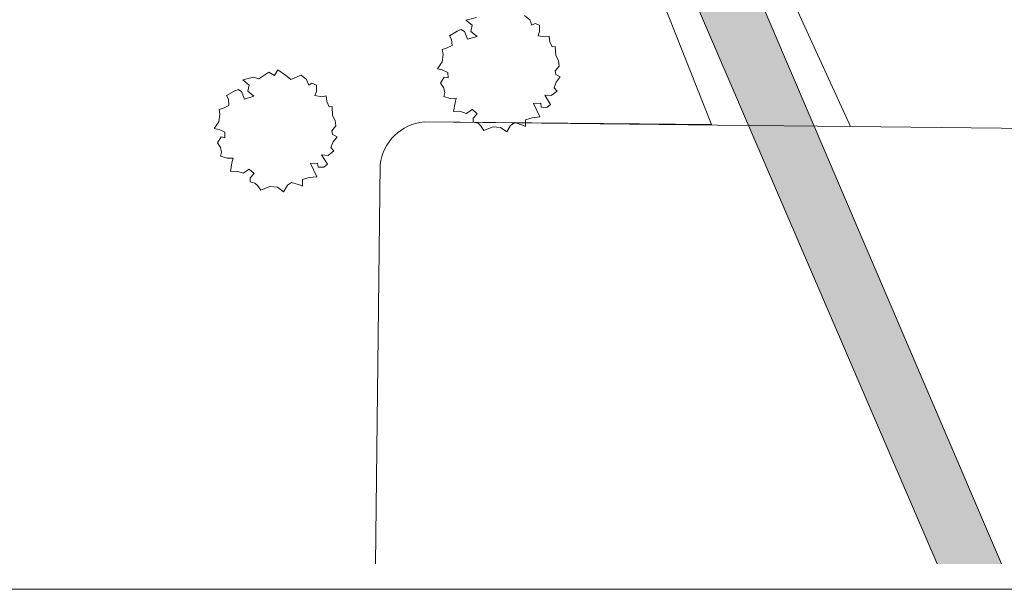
# Model space of a CAD drawing. Header units: millimetres. Extents: x 10 to 777, y -8 to 410.
# Tile 2 of 55: x 148 to 261, y 10 to 75. Entities that reach past the tile are written whole.
import ezdxf
from ezdxf.xclip import XClip

# ---------------------------------------------------------------- set-up
doc = ezdxf.new("R2010")
doc.units = ezdxf.units.MM
doc.header["$MEASUREMENT"] = 0
doc.header["$XCLIPFRAME"] = 0
for name, color, linetype in [('90 Bomen', 7, 'Continuous'), ('90 Terrein omgeving', 7, 'Continuous'), ('90 Terrein omgeving Afdek-arcering', 7, 'Continuous')]:
    doc.layers.add(name, color=color, linetype=linetype)

# ---------------------------------------------------------------- blocks, each defined once
blk = doc.blocks.new('*X3')
at = {"layer": '90 Terrein omgeving Afdek-arcering', "linetype": 'Continuous', "lineweight": 0, "true_color": 0x99a3a6}
blk.add_hatch(color=253, dxfattribs=at).paths.add_polyline_path([(65.55, 172.67), (65.45, 165.67), (188.06, 163.9), (253.07, 12.92), (260.46, 12.92), (244.69, 49.78), (196.02, 163.59), (383.25, 160.89), (383.25, 168.09), (380.32, 168.14), (383.25, 382.48), (383.25, 406.42), (376.92, 406.42), (375.25, 291.58), (373.32, 168.24), (193.27, 170.83), (149.66, 272.01), (92.17, 406.42), (85.21, 406.42), (146.57, 262.94), (185.61, 170.94)])
blk = doc.blocks.new('Drawing_2_1', base_point=(195.73, 190.6))
at = {"layer": '90 Bomen', "color": 1, "linetype": 'Continuous', "lineweight": 0}
for p, q in [((205.61, 75.93), (206.22, 75.43)), ((198.88, 75.39), (200.11, 75.71)), ((199.62, 74.81), (198.88, 75.39)), ((199.47, 74.1), (199.62, 74.81)), ((206.22, 75.43), (206.47, 74.81)), ((206.47, 74.81), (206.85, 75.01)), ((206.85, 75.01), (207.36, 74.81)), ((207.36, 74.81), (207.35, 74.08)), ((197.02, 73.6), (197.9, 74.11)), ((197.24, 73.17), (197.02, 73.6)), ((197.9, 74.11), (198.35, 74.31)), ((198.35, 74.31), (198.74, 74.08)), ((198.74, 74.08), (199.09, 73.19)), ((200.17, 73.51), (199.47, 74.1)), ((207.35, 74.08), (207.19, 73.6)), ((207.19, 73.6), (207.96, 73.46)), ((196.75, 72.2), (197.29, 72.47)), ((197.29, 72.47), (197.24, 73.17)), ((199.09, 73.19), (200.17, 73.51)), ((207.96, 73.46), (208.47, 73.57)), ((208.47, 73.57), (208.54, 72.9)), ((208.54, 72.9), (208.81, 72.33)), ((196.14, 70.59), (196.27, 71.43)), ((196.17, 72.01), (196.75, 72.2)), ((196.27, 71.43), (196.17, 72.01)), ((208.81, 72.33), (209.16, 72.35)), ((209.16, 72.35), (209.22, 71.32)), ((195.62, 69.8), (196.14, 70.59)), ((209.22, 71.32), (209.53, 70.75)), ((209.53, 70.75), (209.61, 70.12)), ((175.07, 68.65), (176.21, 69.43)), ((176.21, 69.43), (176.87, 69.02)), ((176.87, 69.02), (177.26, 69.67)), ((177.26, 69.67), (178.16, 69.08)), ((178.16, 69.08), (178.77, 68.59)), ((196.17, 69.7), (195.62, 69.8)), ((196.82, 69.38), (196.17, 69.7)), ((196.84, 68.75), (196.82, 69.38)), ((209.61, 70.12), (209.15, 69.56)), ((209.15, 69.56), (209.21, 69.13)), ((209.21, 69.13), (209.73, 68.87)), ((173.23, 68.52), (174.46, 68.84)), ((173.96, 67.94), (173.23, 68.52)), ((173.81, 67.23), (173.96, 67.94)), ((174.46, 68.84), (175.07, 68.65)), ((178.77, 68.59), (179.95, 69.06)), ((179.95, 69.06), (180.56, 68.56)), ((180.56, 68.56), (180.81, 67.94)), ((180.81, 67.94), (181.19, 68.14)), ((181.19, 68.14), (181.7, 67.94)), ((181.7, 67.94), (181.7, 67.21)), ((195.98, 68.15), (196.4, 68.85)), ((196.32, 67.64), (195.98, 68.15)), ((196.4, 68.85), (196.84, 68.75)), ((209.28, 68.27), (209.03, 67.62)), ((209.73, 68.87), (209.28, 68.27)), ((171.36, 66.73), (172.25, 67.24)), ((172.25, 67.24), (172.7, 67.44)), ((172.7, 67.44), (173.08, 67.21)), ((173.08, 67.21), (173.44, 66.32)), ((174.52, 66.64), (173.81, 67.23)), ((181.7, 67.21), (181.53, 66.73)), ((196.46, 67.09), (196.32, 67.64)), ((196.34, 66.63), (196.46, 67.09)), ((209.38, 67.24), (208.69, 66.73)), ((209.03, 67.62), (209.38, 67.24)), ((171.58, 66.3), (171.36, 66.73)), ((171.64, 65.6), (171.58, 66.3)), ((173.44, 66.32), (174.52, 66.64)), ((181.53, 66.73), (182.31, 66.59)), ((182.31, 66.59), (182.81, 66.7)), ((182.81, 66.7), (182.88, 66.03)), ((182.88, 66.03), (183.16, 65.45)), ((197.08, 66.4), (196.34, 66.63)), ((197.77, 66.42), (197.08, 66.4)), ((197.46, 64.88), (197.65, 65.88)), ((197.65, 65.88), (197.77, 66.42)), ((207.5, 65.84), (206.67, 65.81)), ((206.67, 65.81), (207.4, 64.27)), ((207.56, 65.38), (207.5, 65.84)), ((208.69, 66.73), (207.96, 66.77)), ((207.96, 66.77), (208.63, 65.7)), ((208.63, 65.7), (208.2, 65.36)), ((170.48, 63.72), (170.61, 64.56)), ((170.51, 65.13), (171.09, 65.33)), ((170.61, 64.56), (170.51, 65.13)), ((171.09, 65.33), (171.64, 65.6)), ((183.16, 65.45), (183.51, 65.48)), ((183.51, 65.48), (183.56, 64.45)), ((198.18, 64.92), (197.46, 64.88)), ((198.93, 64.68), (198.18, 64.92)), ((199.63, 65.13), (198.93, 64.68)), ((200.2, 64.64), (199.63, 65.13)), ((199.74, 64.14), (200.2, 64.64)), ((208.2, 65.36), (207.56, 65.38)), ((169.96, 62.93), (170.48, 63.72)), ((183.56, 64.45), (183.87, 63.88)), ((183.87, 63.88), (183.95, 63.25)), ((199.74, 63.67), (199.74, 64.14)), ((200.28, 63.55), (199.74, 63.67)), ((200.57, 63.27), (200.28, 63.55)), ((204.5, 63.62), (204.02, 63.29)), ((205.52, 63.3), (204.5, 63.62)), ((206.52, 64.17), (205.74, 63.95)), ((205.74, 63.95), (205.74, 63.17)), ((207.4, 64.27), (206.52, 64.17)), ((170.51, 62.82), (169.96, 62.93)), ((171.17, 62.51), (170.51, 62.82)), ((171.18, 61.88), (171.17, 62.51)), ((183.95, 63.25), (183.49, 62.69)), ((183.49, 62.69), (183.56, 62.26)), ((200.95, 62.73), (200.57, 63.27)), ((202.01, 63.14), (200.95, 62.73)), ((202.88, 63.07), (202.01, 63.14)), ((203.58, 62.55), (202.88, 63.07)), ((204.02, 63.29), (203.58, 62.55)), ((205.74, 63.17), (205.52, 63.3)), ((170.32, 61.28), (170.74, 61.98)), ((170.66, 60.77), (170.32, 61.28)), ((170.74, 61.98), (171.18, 61.88)), ((183.62, 61.4), (183.37, 60.75)), ((183.56, 62.26), (184.07, 62)), ((184.07, 62), (183.62, 61.4)), ((170.8, 60.22), (170.66, 60.77)), ((170.68, 59.76), (170.8, 60.22)), ((183.72, 60.36), (183.04, 59.86)), ((183.37, 60.75), (183.72, 60.36)), ((171.42, 59.53), (170.68, 59.76)), ((172.12, 59.55), (171.42, 59.53)), ((171.8, 58.01), (171.99, 59.01)), ((171.99, 59.01), (172.12, 59.55)), ((181.84, 58.97), (181.01, 58.94)), ((181.01, 58.94), (181.74, 57.4)), ((181.9, 58.51), (181.84, 58.97)), ((183.04, 59.86), (182.3, 59.9)), ((182.3, 59.9), (182.97, 58.83)), ((172.53, 58.05), (171.8, 58.01)), ((173.28, 57.81), (172.53, 58.05)), ((173.97, 58.26), (173.28, 57.81)), ((174.54, 57.77), (173.97, 58.26)), ((174.08, 57.27), (174.54, 57.77)), ((182.54, 58.49), (181.9, 58.51)), ((182.97, 58.83), (182.54, 58.49)), ((174.08, 56.8), (174.08, 57.27)), ((174.62, 56.68), (174.08, 56.8)), ((174.91, 56.4), (174.62, 56.68)), ((178.84, 56.75), (178.37, 56.42)), ((179.86, 56.43), (178.84, 56.75)), ((180.86, 57.3), (180.08, 57.08)), ((180.08, 57.08), (180.08, 56.3)), ((181.74, 57.4), (180.86, 57.3)), ((175.29, 55.86), (174.91, 56.4)), ((176.35, 56.27), (175.29, 55.86)), ((177.22, 56.2), (176.35, 56.27)), ((177.92, 55.68), (177.22, 56.2)), ((178.37, 56.42), (177.92, 55.68)), ((180.08, 56.3), (179.86, 56.43))]:
    blk.add_line(p, q, dxfattribs=at)
at = {"layer": '90 Terrein omgeving', "color": 9, "linetype": 'Continuous', "lineweight": 0, "flags": 128}
for points in [[(253.07, 12.92), (188.06, 163.9), (65.45, 165.67), (65.55, 172.67), (185.61, 170.94), (146.57, 262.94), (85.21, 406.42)], [(383.25, 160.89), (196.02, 163.59), (244.69, 49.78), (260.46, 12.92)]]:
    blk.add_lwpolyline(points, dxfattribs=at)
at = {"layer": '90 Terrein omgeving', "color": 2, "linetype": 'Continuous', "lineweight": 0, "flags": 128}
for points in [[(109.69, 12.92), (111.61, 140.92, -0.414214), (126.78, 155.76), (190.78, 155.05), (227.13, 63.41), (194.07, 63.71, 0.351824), (189.01, 58.77), (188.51, 12.92)], [(302.41, 12.92), (281.29, 62.75), (243.1, 63.17), (227.8, 63.34), (194.07, 63.71, 0.351824), (189.01, 58.77), (188.51, 12.92)]]:
    blk.add_lwpolyline(points, format="xyb", dxfattribs=at)
blk.add_lwpolyline([(210.19, 135.03), (243.1, 63.17), (281.29, 62.75), (280.35, 64.96), (315.6, 80.04), (287.89, 144.85, 0.297476), (275.45, 153.44, 0.116009)], format="xyb", close=True, dxfattribs=at)
at = {"layer": '90 Terrein omgeving', "color": 4, "linetype": 'Continuous', "lineweight": 0}
blk.add_blockref('*X3', (0, 0), dxfattribs=at)

msp = doc.modelspace()

# ---------------------------------------------------------------- linework, layer by layer
at = {"color": 1, "linetype": 'Continuous', "lineweight": 0, "flags": 128}
msp.add_lwpolyline([(584, 10), (584, 410), (10, 410), (10, 10)], close=True, dxfattribs=at)

# ---------------------------------------------------------------- next in the draw order: block references
at = {"color": 4, "linetype": 'Continuous', "lineweight": 0}
ref = msp.add_blockref('Drawing_2_1', (195.73, 190.6), dxfattribs=at)
XClip(ref).set_block_clipping_path([(13.0206592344, 12.916219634), (383.2510991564, 406.4150374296)])

doc.saveas('drawing.dxf')
